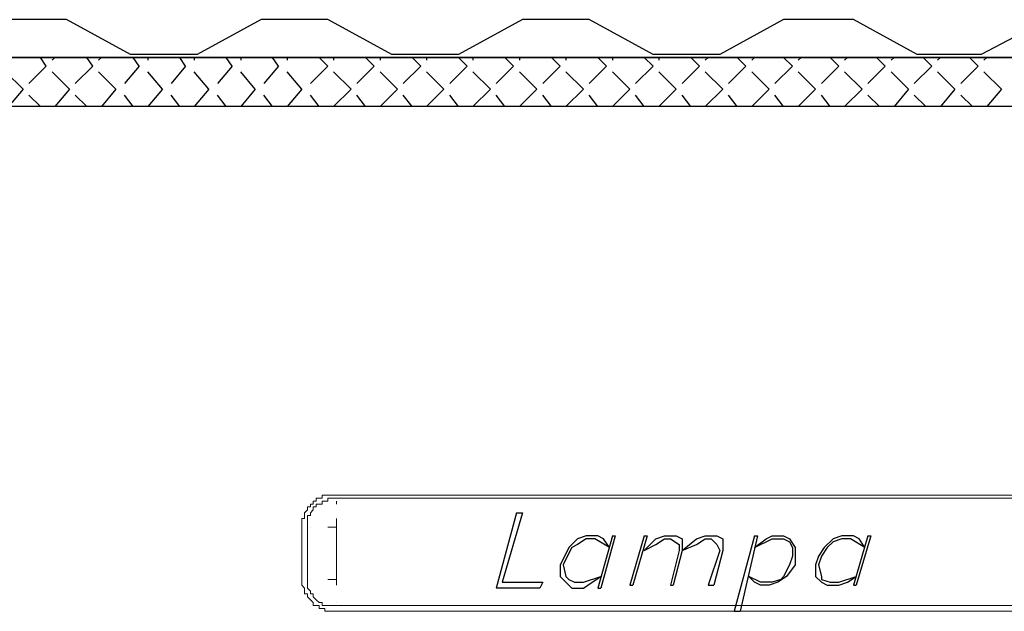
# Model space of a CAD drawing. Header units: millimetres. Extents: x 0 to 1151, y 0 to 297.
# Tile 16 of 93: x 239.3 to 253.66, y 146.84 to 155.47. Entities that reach past the tile are written whole.
import ezdxf

# ---------------------------------------------------------------- set-up
doc = ezdxf.new("R2010")
doc.units = ezdxf.units.MM
doc.header["$MEASUREMENT"] = 0
doc.layers.get('0').update_dxf_attribs({"linetype": 'CONTINUOUS'})

msp = doc.modelspace()

# ---------------------------------------------------------------- linework, layer by layer
at = {"color": 7, "linetype": 'Continuous', "lineweight": 25, "true_color": 0x000007}
for p, q in [((399.965, 154.922), (234.865, 154.922)), ((239.691, 154.795), (239.607, 154.922)), ((239.818, 154.922), (239.776, 154.88)), ((240.369, 154.795), (240.284, 154.922)), ((240.496, 154.922), (240.453, 154.88)), ((241.046, 154.795), (240.961, 154.922)), ((241.173, 154.922), (241.173, 154.88)), ((241.723, 154.795), (241.639, 154.922)), ((241.85, 154.922), (241.85, 154.88)), ((242.401, 154.795), (242.316, 154.922)), ((242.528, 154.922), (242.528, 154.88)), ((243.078, 154.795), (242.993, 154.922)), ((243.205, 154.922), (243.205, 154.88)), ((243.798, 154.795), (243.671, 154.922)), ((243.882, 154.922), (243.882, 154.88)), ((244.475, 154.795), (244.348, 154.922)), ((244.56, 154.922), (244.56, 154.88)), ((245.152, 154.795), (245.025, 154.922)), ((245.237, 154.922), (245.237, 154.88)), ((245.83, 154.795), (245.703, 154.922)), ((245.914, 154.922), (245.914, 154.88)), ((246.507, 154.795), (246.38, 154.922)), ((246.592, 154.922), (246.592, 154.88)), ((247.184, 154.795), (247.057, 154.922)), ((247.269, 154.922), (247.269, 154.88)), ((247.862, 154.795), (247.735, 154.922)), ((247.946, 154.922), (247.946, 154.88)), ((248.539, 154.795), (248.412, 154.922)), ((248.624, 154.922), (248.624, 154.88)), ((249.216, 154.795), (249.089, 154.922)), ((249.343, 154.922), (249.301, 154.88)), ((249.894, 154.795), (249.767, 154.922)), ((250.021, 154.922), (249.978, 154.88)), ((250.571, 154.795), (250.444, 154.922)), ((250.698, 154.922), (250.656, 154.88)), ((251.248, 154.795), (251.121, 154.922)), ((251.375, 154.922), (251.333, 154.88)), ((251.926, 154.795), (251.799, 154.922)), ((252.053, 154.922), (252.01, 154.88)), ((252.603, 154.795), (252.476, 154.922)), ((252.73, 154.922), (252.688, 154.88)), ((253.28, 154.795), (253.153, 154.922)), ((253.407, 154.922), (253.365, 154.88)), ((239.691, 154.795), (239.437, 154.541)), ((240.369, 154.795), (240.115, 154.541)), ((241.046, 154.795), (240.834, 154.541)), ((241.723, 154.795), (241.512, 154.541)), ((242.401, 154.795), (242.189, 154.541)), ((243.078, 154.795), (242.866, 154.541)), ((243.798, 154.795), (243.544, 154.541)), ((244.475, 154.795), (244.221, 154.541)), ((245.152, 154.795), (244.898, 154.541)), ((245.83, 154.795), (245.576, 154.541)), ((246.507, 154.795), (246.253, 154.541)), ((247.184, 154.795), (246.93, 154.541)), ((247.862, 154.795), (247.608, 154.541)), ((248.539, 154.795), (248.285, 154.541)), ((249.216, 154.795), (248.962, 154.541)), ((249.894, 154.795), (249.64, 154.541)), ((250.571, 154.795), (250.317, 154.541)), ((251.248, 154.795), (250.994, 154.541)), ((251.926, 154.795), (251.672, 154.541)), ((252.603, 154.795), (252.349, 154.541)), ((253.28, 154.795), (253.026, 154.541)), ((239.353, 154.457), (239.099, 154.711)), ((240.03, 154.457), (239.776, 154.711)), ((240.707, 154.457), (240.453, 154.711)), ((241.385, 154.457), (241.173, 154.711)), ((242.062, 154.457), (241.85, 154.711)), ((242.739, 154.457), (242.528, 154.711)), ((243.417, 154.457), (243.205, 154.711)), ((244.136, 154.457), (243.882, 154.711)), ((244.814, 154.457), (244.56, 154.711)), ((245.491, 154.457), (245.237, 154.711)), ((246.168, 154.457), (245.914, 154.711)), ((246.846, 154.457), (246.592, 154.711)), ((247.523, 154.457), (247.269, 154.711)), ((248.2, 154.457), (247.946, 154.711)), ((248.878, 154.457), (248.624, 154.711)), ((249.555, 154.457), (249.301, 154.711)), ((250.232, 154.457), (249.978, 154.711)), ((250.91, 154.457), (250.656, 154.711)), ((251.587, 154.457), (251.333, 154.711)), ((252.264, 154.457), (252.01, 154.711)), ((252.942, 154.457), (252.688, 154.711)), ((253.619, 154.457), (253.365, 154.711)), ((239.353, 154.457), (239.141, 154.203)), ((239.607, 154.203), (239.437, 154.372)), ((240.03, 154.457), (239.818, 154.203)), ((240.284, 154.203), (240.115, 154.372)), ((240.707, 154.457), (240.496, 154.203)), ((240.961, 154.203), (240.834, 154.372)), ((241.385, 154.457), (241.173, 154.203)), ((241.639, 154.203), (241.512, 154.372)), ((242.062, 154.457), (241.85, 154.203)), ((242.316, 154.203), (242.189, 154.372)), ((242.739, 154.457), (242.528, 154.203)), ((242.993, 154.203), (242.866, 154.372)), ((243.417, 154.457), (243.205, 154.203)), ((243.671, 154.203), (243.544, 154.372)), ((244.136, 154.457), (243.882, 154.203)), ((244.348, 154.203), (244.221, 154.372)), ((244.814, 154.457), (244.56, 154.203)), ((245.025, 154.203), (244.898, 154.372)), ((245.491, 154.457), (245.237, 154.203)), ((245.703, 154.203), (245.576, 154.372)), ((246.168, 154.457), (245.914, 154.203)), ((246.38, 154.203), (246.253, 154.372)), ((246.846, 154.457), (246.592, 154.203)), ((247.057, 154.203), (246.93, 154.372)), ((247.523, 154.457), (247.269, 154.203)), ((247.735, 154.203), (247.608, 154.372)), ((248.2, 154.457), (247.946, 154.203)), ((248.412, 154.203), (248.285, 154.372)), ((248.878, 154.457), (248.624, 154.203)), ((249.089, 154.203), (248.962, 154.372)), ((249.555, 154.457), (249.301, 154.203)), ((249.767, 154.203), (249.64, 154.372)), ((250.232, 154.457), (249.978, 154.203)), ((250.444, 154.203), (250.317, 154.372)), ((250.91, 154.457), (250.656, 154.203)), ((251.121, 154.203), (250.994, 154.372)), ((251.587, 154.457), (251.333, 154.203)), ((251.841, 154.203), (251.672, 154.372)), ((252.264, 154.457), (252.053, 154.203)), ((252.518, 154.203), (252.349, 154.372)), ((252.942, 154.457), (252.73, 154.203)), ((253.196, 154.203), (253.026, 154.372)), ((253.619, 154.457), (253.407, 154.203)), ((246.549, 148.276), (246.253, 147.175))]:
    msp.add_line(p, q, dxfattribs=at)
at = {"color": 7, "linetype": 'Continuous', "lineweight": 5, "true_color": 0x000007}
for p, q in [((243.925, 148.53), (260.35, 148.53)), ((243.925, 148.488), (260.35, 148.488)), ((243.925, 148.445), (243.925, 148.403)), ((243.925, 148.191), (243.925, 148.064)), ((243.417, 147.302), (243.417, 148.064)), ((243.501, 148.064), (243.501, 148.064)), ((243.501, 147.302), (243.501, 148.064)), ((243.544, 148.064), (243.544, 148.064)), ((243.925, 148.064), (243.798, 148.064)), ((243.925, 148.064), (243.925, 147.302)), ((243.544, 147.302), (243.544, 147.302)), ((243.925, 147.302), (243.925, 147.218)), ((243.925, 146.964), (243.925, 146.964)), ((243.925, 146.921), (260.35, 146.921)), ((260.35, 146.837), (243.925, 146.837))]:
    msp.add_line(p, q, dxfattribs=at)
at = {"color": 7, "linetype": 'Continuous', "lineweight": 25, "true_color": 0x000007}
for points in [[(243.798, 155.473), (242.824, 155.473), (241.893, 154.965), (240.919, 154.965), (239.988, 155.473), (238.972, 155.473), (238.04, 154.965), (237.109, 154.965)], [(247.608, 155.473), (246.634, 155.473), (245.703, 154.965), (244.729, 154.965), (243.798, 155.473)], [(251.46, 155.473), (250.444, 155.473), (249.513, 154.965), (248.539, 154.965), (247.608, 155.473)], [(255.27, 155.473), (254.296, 155.473), (253.323, 154.965), (252.391, 154.965), (251.46, 155.473)], [(246.549, 148.276), (246.634, 148.276), (246.338, 147.26), (246.93, 147.26), (246.888, 147.175), (246.253, 147.175)], [(247.904, 147.768), (247.819, 147.895), (247.735, 147.937), (247.565, 147.937), (247.438, 147.895), (247.311, 147.768), (247.227, 147.599), (247.184, 147.514), (247.184, 147.345), (247.269, 147.26), (247.354, 147.175), (247.523, 147.175), (247.65, 147.26), (247.777, 147.345)], [(247.904, 147.768), (247.692, 147.895), (247.565, 147.895), (247.438, 147.81), (247.354, 147.768), (247.269, 147.599), (247.227, 147.514), (247.269, 147.345), (247.311, 147.302), (247.396, 147.26), (247.523, 147.26), (247.777, 147.345)], [(247.946, 147.937), (247.735, 147.175), (247.777, 147.175)], [(247.946, 147.937), (247.989, 147.937), (247.777, 147.175)], [(248.412, 147.937), (248.2, 147.218), (248.243, 147.218)], [(248.412, 147.937), (248.454, 147.937), (248.243, 147.218)], [(248.412, 147.726), (248.581, 147.895), (248.708, 147.937), (248.878, 147.937), (248.962, 147.895), (248.962, 147.726), (248.835, 147.218)], [(248.412, 147.726), (248.581, 147.81), (248.708, 147.895), (248.793, 147.895), (248.92, 147.81), (248.92, 147.726), (248.793, 147.218), (248.835, 147.218)], [(248.962, 147.726), (249.174, 147.895), (249.301, 147.937), (249.47, 147.937), (249.555, 147.895), (249.555, 147.726), (249.428, 147.218)], [(248.962, 147.726), (249.174, 147.81), (249.301, 147.895), (249.386, 147.895), (249.47, 147.81), (249.513, 147.726), (249.343, 147.218), (249.428, 147.218)], [(250.021, 147.937), (249.724, 146.837), (249.809, 146.837)], [(250.021, 147.937), (250.063, 147.937), (249.809, 146.837)], [(250.021, 147.768), (250.19, 147.895), (250.275, 147.937), (250.444, 147.937), (250.529, 147.895), (250.613, 147.768), (250.613, 147.641), (250.613, 147.514), (250.486, 147.345), (250.359, 147.26), (250.232, 147.218), (250.105, 147.218), (250.021, 147.26), (249.936, 147.345)], [(250.021, 147.768), (250.275, 147.895), (250.444, 147.895), (250.529, 147.853), (250.571, 147.768), (250.571, 147.641), (250.529, 147.514), (250.444, 147.345), (250.402, 147.302), (250.275, 147.26), (250.105, 147.26), (249.936, 147.345)], [(251.629, 147.768), (251.545, 147.895), (251.46, 147.937), (251.291, 147.937), (251.164, 147.895), (251.037, 147.768), (250.952, 147.641), (250.91, 147.514), (250.91, 147.345), (250.994, 147.26), (251.079, 147.218), (251.248, 147.218), (251.375, 147.26), (251.502, 147.345)], [(251.629, 147.768), (251.418, 147.895), (251.291, 147.895), (251.164, 147.853), (251.079, 147.768), (250.994, 147.641), (250.952, 147.514), (250.994, 147.345), (250.994, 147.302), (251.121, 147.26), (251.248, 147.26), (251.502, 147.345)], [(251.672, 147.937), (251.46, 147.218), (251.502, 147.218)], [(251.672, 147.937), (251.714, 147.937), (251.502, 147.218)]]:
    msp.add_lwpolyline(points, dxfattribs=at)
msp.add_lwpolyline([(235.67, 154.922), (272.754, 154.922), (272.754, 154.203), (235.67, 154.203)], close=True, dxfattribs=at)
at = {"color": 7, "linetype": 'Continuous', "lineweight": 5, "true_color": 0x000007}
for points in [[(243.417, 148.064), (243.417, 148.107), (243.417, 148.149), (243.417, 148.191), (243.459, 148.191), (243.459, 148.234), (243.459, 148.276), (243.501, 148.318), (243.501, 148.361), (243.544, 148.361), (243.544, 148.403), (243.586, 148.403), (243.586, 148.445), (243.628, 148.445), (243.628, 148.488), (243.671, 148.488), (243.713, 148.488), (243.713, 148.53), (243.755, 148.53), (243.798, 148.53), (243.84, 148.53), (243.882, 148.53), (243.925, 148.53)], [(243.417, 148.064), (243.417, 148.107), (243.417, 148.149), (243.417, 148.191), (243.459, 148.191), (243.459, 148.234), (243.459, 148.276), (243.501, 148.318), (243.501, 148.361), (243.544, 148.361), (243.544, 148.403), (243.586, 148.403), (243.586, 148.445), (243.628, 148.445), (243.628, 148.488), (243.671, 148.488), (243.713, 148.488), (243.713, 148.53), (243.755, 148.53), (243.798, 148.53), (243.84, 148.53), (243.882, 148.53), (243.925, 148.53)], [(243.925, 148.488), (243.882, 148.488), (243.84, 148.488), (243.798, 148.488), (243.798, 148.445), (243.755, 148.445), (243.713, 148.445), (243.713, 148.403), (243.671, 148.403), (243.628, 148.403), (243.628, 148.361), (243.586, 148.361), (243.586, 148.318), (243.544, 148.276), (243.544, 148.234), (243.501, 148.234), (243.501, 148.191), (243.501, 148.149), (243.501, 148.107), (243.501, 148.064)], [(243.798, 147.302), (243.925, 147.302), (243.925, 148.064)], [(243.925, 146.837), (243.882, 146.837), (243.84, 146.837), (243.798, 146.837), (243.755, 146.837), (243.755, 146.879), (243.713, 146.879), (243.671, 146.879), (243.671, 146.921), (243.628, 146.921), (243.586, 146.921), (243.586, 146.964), (243.544, 147.006), (243.501, 147.048), (243.501, 147.091), (243.459, 147.091), (243.459, 147.133), (243.459, 147.175), (243.417, 147.218), (243.417, 147.26), (243.417, 147.302)], [(243.925, 146.837), (243.882, 146.837), (243.84, 146.837), (243.798, 146.837), (243.755, 146.837), (243.755, 146.879), (243.713, 146.879), (243.671, 146.879), (243.671, 146.921), (243.628, 146.921), (243.586, 146.921), (243.586, 146.964), (243.544, 147.006), (243.501, 147.048), (243.501, 147.091), (243.459, 147.091), (243.459, 147.133), (243.459, 147.175), (243.417, 147.218), (243.417, 147.26), (243.417, 147.302)], [(243.501, 147.302), (243.501, 147.26), (243.501, 147.218), (243.501, 147.175), (243.544, 147.133), (243.544, 147.091), (243.586, 147.091), (243.586, 147.048), (243.628, 147.006), (243.671, 146.964), (243.713, 146.964), (243.713, 146.921), (243.755, 146.921), (243.798, 146.921), (243.84, 146.921), (243.882, 146.921), (243.925, 146.921)]]:
    msp.add_lwpolyline(points, dxfattribs=at)

doc.saveas('drawing.dxf')
